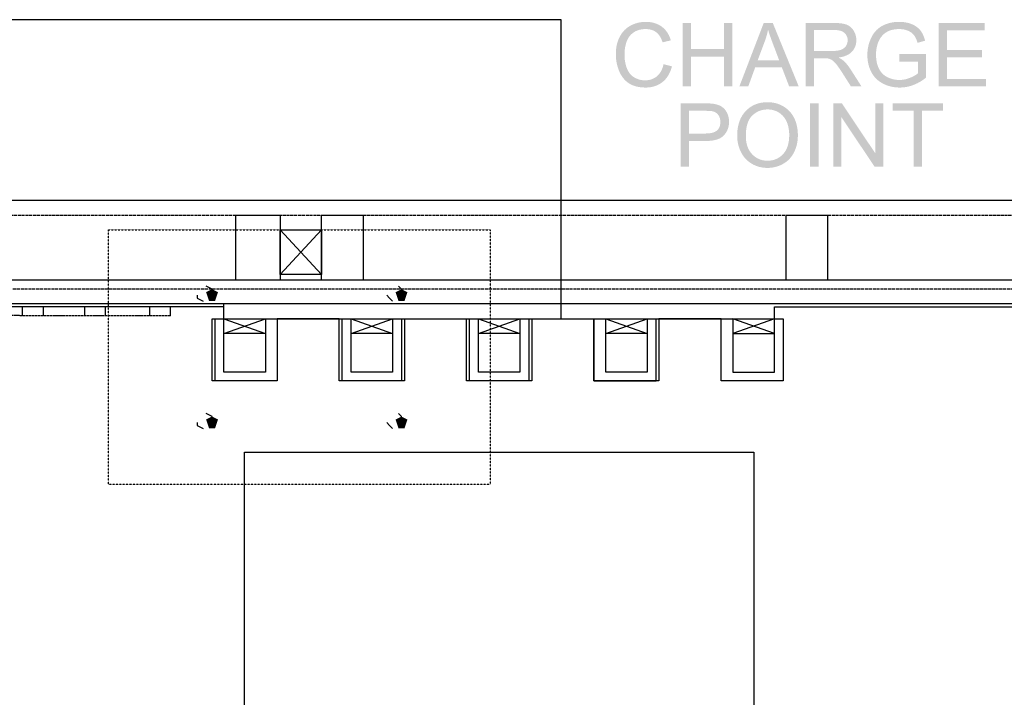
# Model space of a CAD drawing. Header units: millimetres. Extents: x 502444 to 745500, y -417645 to -375189.
# Tile 198 of 208: x 740722 to 741962, y -403271 to -402418. Entities that reach past the tile are written whole.
import ezdxf

# ---------------------------------------------------------------- set-up
doc = ezdxf.new("R2010")
doc.units = ezdxf.units.MM
doc.linetypes.add('PDF_IMPORT', pattern=[1, 0.8, -0.2])
doc.layers.add('PDF2_Geometry', color=7, linetype='Continuous')
doc.layers.add('PDF2_Solid Fills', color=7, linetype='Continuous')

msp = doc.modelspace()

# ---------------------------------------------------------------- hatches: boundary and pattern name
at = {"layer": 'PDF2_Solid Fills', "lineweight": 25, "transparency": 33554559}
for color, points in [(1, [(741510.39766, -402420.44347), (741509.72933, -402420.44893), (741507.89132, -402420.51263), (741506.08107, -402420.65093), (741504.29902, -402420.86385), (741502.54473, -402421.15047), (741500.81819, -402421.5117), (741499.11985, -402421.94754), (741497.44881, -402422.45709), (741495.80598, -402423.04125), (741494.19136, -402423.70002), (741492.60403, -402424.4334), (741491.04491, -402425.24049), (741490.63864, -402425.46705), (741489.1191, -402426.38151), (741487.66416, -402427.36602), (741486.27338, -402428.41969), (741484.94765, -402429.54342), (741483.68606, -402430.73631), (741482.48863, -402431.99925), (741481.35626, -402433.33226), (741480.28803, -402434.73351), (741479.28441, -402436.20574), (741478.34539, -402437.74711), (741477.47097, -402439.35764), (741476.96142, -402440.38493), (741476.27672, -402441.89991), (741475.65116, -402443.45494), (741475.08565, -402445.04909), (741474.57929, -402446.68237), (741474.13253, -402448.35477), (741473.74537, -402450.0663), (741473.4178, -402451.81696), (741473.14983, -402453.60764), (741472.94147, -402455.43746), (741472.7927, -402457.3055), (741472.70353, -402459.21356), (741472.6735, -402461.16076), (741472.67714, -402461.81134), (741472.72445, -402463.64843), (741472.82773, -402465.46642), (741472.98651, -402467.26439), (741473.20124, -402469.04325), (741473.47194, -402470.80392), (741473.79814, -402472.54365), (741474.17985, -402474.26519), (741474.61751, -402475.96762), (741475.11113, -402477.65003), (741475.66026, -402479.31334), (741476.26489, -402480.95753), (741476.92548, -402482.58262), (741477.11975, -402483.03666), (741477.91273, -402484.75183), (741478.76713, -402486.39239), (741479.68385, -402487.95833), (741480.66245, -402489.44967), (741481.70248, -402490.86548), (741482.80528, -402492.20667), (741483.9695, -402493.47326), (741485.1956, -402494.66432), (741509.36173, -402494.02921), (741509.263, -402494.02921), (741507.46686, -402493.96461), (741505.70255, -402493.78445), (741503.97055, -402493.48782), (741502.26994, -402493.07563), (741500.60163, -402492.54789), (741498.96517, -402491.90367), (741497.36055, -402491.14391), (741495.78779, -402490.26767), (741495.0817, -402489.82546), (741493.69501, -402488.83275), (741492.40067, -402487.73267), (741491.19868, -402486.52523), (741490.08906, -402485.21042), (741489.07224, -402483.78824), (741488.14732, -402482.25778), (741487.31476, -402480.62087), (741486.57456, -402478.87567), (741486.47401, -402478.61817), (741485.92352, -402477.09408), (741485.43081, -402475.51995), (741484.99633, -402473.89577), (741484.61963, -402472.21973), (741484.3007, -402470.49455), (741484.04002, -402468.71751), (741483.83711, -402466.89042), (741483.69243, -402465.01329), (741483.60554, -402463.0852), (741483.57642, -402461.10616), (741483.59553, -402459.72948), (741483.67833, -402457.94061), (741483.82619, -402456.16265), (741484.03911, -402454.39653), (741484.31754, -402452.64133), (741484.66148, -402450.89795), (741485.07048, -402449.1655), (741485.54455, -402447.44487), (741486.08412, -402445.73516), (741486.37893, -402444.90806), (741487.07136, -402443.24111), (741487.86707, -402441.65788), (741488.7656, -402440.15745), (741489.76741, -402438.74073), (741490.87248, -402437.40681), (741492.08084, -402436.1566), (741493.39201, -402434.99011), (741494.80645, -402433.90732), (741495.10035, -402433.69986), (741496.48841, -402432.81725), (741497.94835, -402432.03747), (741499.48017, -402431.36232), (741501.08388, -402430.7909), (741502.75947, -402430.32321), (741504.50648, -402429.95925), (741506.32583, -402429.69993), (741508.21662, -402429.54433), (741510.17973, -402429.49247), (741533.17391, -402428.73816), (741531.90596, -402427.60897), (741530.56795, -402426.54893), (741530.3341, -402426.37605), (741528.95605, -402425.42793), (741527.52614, -402424.56352), (741526.04527, -402423.781), (741524.51254, -402423.08038), (741522.92839, -402422.46255), (741521.29284, -402421.92662), (741519.60588, -402421.47349), (741517.86705, -402421.10316), (741516.07682, -402420.81471), (741514.23517, -402420.60908), (741512.34212, -402420.48533)]), (1, [(741567.25617, -402421.80651), (741556.68037, -402421.80651), (741556.68037, -402501.71426), (741567.25617, -402501.71426), (741567.25617, -402464.0497), (741608.79647, -402464.0497), (741567.25617, -402454.62037)]), (1, [(741619.37228, -402421.80651), (741608.79647, -402421.80651), (741608.79647, -402454.62037), (741567.25617, -402454.62037), (741608.79647, -402464.0497), (741608.79647, -402501.71426), (741619.37228, -402501.71426)]), (1, [(741670.28867, -402421.80651), (741658.89531, -402421.80651), (741628.2038, -402501.71426), (741639.43338, -402501.71426), (741648.21031, -402477.51355), (741681.62789, -402477.51355), (741651.26304, -402468.90131), (741660.03997, -402445.4631), (741660.11822, -402445.24836), (741660.78018, -402443.37942), (741661.40391, -402441.50684), (741661.98944, -402439.63061), (741662.5372, -402437.75075), (741663.04674, -402435.86816), (741663.51808, -402433.98284), (741663.95164, -402432.09297), (741664.34654, -402430.20037)]), (1, [(741670.28867, -402421.80651), (741664.34654, -402430.20037), (741664.76146, -402431.61618), (741665.24689, -402433.19578), (741665.78101, -402434.86545), (741666.36426, -402436.6252), (741666.99664, -402438.47504), (741667.67816, -402440.41404), (741668.40835, -402442.44313), (741669.18768, -402444.5623), (741670.01616, -402446.77063), (741678.35679, -402468.90131), (741651.26304, -402468.90131), (741681.62789, -402477.51355), (741690.94986, -402501.71426), (741702.99766, -402501.71426)]), (1, [(741747.04496, -402421.80651), (741711.61104, -402421.80651), (741711.61104, -402501.71426), (741722.18662, -402501.71426), (741722.18662, -402466.22983), (741734.45235, -402466.22983), (741752.98732, -402465.35815), (741754.90926, -402465.05697), (741757.08075, -402464.61748), (741759.12872, -402464.09065), (741761.05293, -402463.47646), (741762.85272, -402462.77402), (741764.52899, -402461.98422), (741766.08174, -402461.10616), (741767.51029, -402460.13985), (741768.8151, -402459.08618), (741769.99615, -402457.94516), (741770.31098, -402457.60394), (741722.18662, -402457.07256), (741722.18662, -402430.63712), (741747.48104, -402430.63712), (741770.80483, -402429.57527), (741769.5346, -402428.10668), (741768.14791, -402426.80734), (741766.64475, -402425.67906), (741765.02626, -402424.72093), (741763.29061, -402423.93205), (741762.68075, -402423.71094), (741761.22832, -402423.26418), (741759.63258, -402422.87747), (741757.89307, -402422.55081), (741756.0107, -402422.28239), (741753.98435, -402422.07402), (741751.81491, -402421.92571), (741749.50193, -402421.83654)]), (1, [(741829.41651, -402420.44347), (741828.53731, -402420.45075), (741826.6554, -402420.51172), (741824.80944, -402420.63547), (741822.99941, -402420.82199), (741821.2251, -402421.07222), (741819.4865, -402421.38614), (741817.78407, -402421.76284), (741816.1169, -402422.20232), (741814.48589, -402422.7055), (741812.89038, -402423.27146), (741811.33103, -402423.90111), (741809.80762, -402424.59354), (741808.31948, -402425.34967), (741806.86932, -402426.17496), (741805.42644, -402427.10124), (741804.04406, -402428.0994), (741802.72175, -402429.17036), (741829.4711, -402429.49247), (741830.22268, -402429.49975), (741832.06614, -402429.59074), (741833.8557, -402429.78364), (741835.59248, -402430.07663), (741837.27602, -402430.47062), (741838.90612, -402430.96651), (741840.48298, -402431.56341), (741841.30258, -402431.93101), (741842.97225, -402432.79724), (741844.48838, -402433.75537), (741845.85096, -402434.80448), (741847.05976, -402435.94551), (741848.11526, -402437.17751), (741848.14392, -402437.21482), (741849.00378, -402438.44774), (741849.81586, -402439.82533), (741850.58018, -402441.34578), (741851.2965, -402443.01), (741851.96483, -402444.81889), (741852.58538, -402446.77063), (741862.1255, -402444.15466), (741862.00061, -402443.67787), (741861.45626, -402441.788), (741860.85573, -402439.98821), (741860.199, -402438.27759), (741859.48655, -402436.65705), (741858.71768, -402435.12659), (741857.8924, -402433.68531), (741857.01138, -402432.3341), (741856.07418, -402431.07297), (741855.25686, -402430.10119), (741854.10674, -402428.90194), (741852.85653, -402427.77548), (741851.50738, -402426.71999), (741850.05881, -402425.7382), (741848.51106, -402424.82739), (741846.86323, -402423.98937), (741845.11689, -402423.22414), (741844.96971, -402423.16591), (741843.39991, -402422.59449), (741841.79006, -402422.0904), (741840.14086, -402421.65365), (741838.45253, -402421.28423), (741836.72485, -402420.98123), (741834.95668, -402420.74647), (741833.14961, -402420.57814), (741831.30273, -402420.47714)]), (1, [(741936.91936, -402421.80651), (741879.13387, -402421.80651), (741879.13387, -402501.71426), (741938.77329, -402501.71426), (741938.77329, -402492.28492), (741889.70968, -402492.28492), (741889.70968, -402465.08517), (741933.921, -402465.08517), (741933.921, -402455.71043), (741889.70968, -402455.71043), (741889.70968, -402431.23675), (741936.91936, -402431.23675)]), (1, [(741533.17391, -402428.73816), (741510.17973, -402429.49247), (741510.22523, -402429.49247), (741512.17879, -402429.55707), (741514.04728, -402429.74542), (741515.83114, -402430.05661), (741517.53084, -402430.49245), (741519.14547, -402431.05204), (741520.67547, -402431.73447), (741522.1204, -402432.54065), (741523.48116, -402433.47147), (741524.27642, -402434.10841), (741525.41925, -402435.17391), (741526.49567, -402436.36588), (741527.50475, -402437.68433), (741528.44741, -402439.12926), (741529.3232, -402440.69975), (741530.1321, -402442.39763), (741530.87413, -402444.22108), (741531.54928, -402446.171), (741541.96176, -402443.71881), (741541.43948, -402442.05278), (741540.80072, -402440.29303), (741540.09236, -402438.60424), (741539.31349, -402436.98553), (741538.465, -402435.43596), (741537.54691, -402433.95645), (741536.5583, -402432.54702), (741535.50008, -402431.20764), (741534.3718, -402429.93832)]), (1, [(741770.80483, -402429.57527), (741747.48104, -402430.63712), (741747.99013, -402430.63986), (741750.32676, -402430.73904), (741752.48005, -402430.97925), (741754.45135, -402431.3605), (741756.23977, -402431.88188), (741757.84575, -402432.54337), (741759.26952, -402433.34591), (741760.51018, -402434.28857), (741761.25493, -402435.00558), (741762.45873, -402436.46233), (741763.3948, -402438.05102), (741764.06381, -402439.77256), (741764.46484, -402441.62513), (741764.5986, -402443.60962), (741764.48327, -402445.38394), (741764.09042, -402447.25106), (741763.4205, -402449.03993), (741762.47284, -402450.74964), (741762.30746, -402451.00168), (741761.13528, -402452.45935), (741759.73653, -402453.70228), (741758.11076, -402454.73229), (741756.2582, -402455.54665), (741754.93588, -402455.97704), (741753.29555, -402456.37194), (741751.47392, -402456.67857), (741749.47054, -402456.89786), (741747.28541, -402457.02888), (741744.9192, -402457.07256), (741722.18662, -402457.07256), (741770.31098, -402457.60394), (741771.52797, -402456.1299), (741772.58232, -402454.5776), (741773.47403, -402452.94615), (741774.20423, -402451.23644), (741774.77178, -402449.44757), (741775.17737, -402447.58044), (741775.42077, -402445.63416), (741775.50152, -402443.60962), (741775.47855, -402442.51683), (741775.3159, -402440.55781), (741774.99834, -402438.65156), (741774.52588, -402436.7999), (741773.89782, -402435.00103), (741773.11484, -402433.25492), (741772.17628, -402431.56341), (741771.95881, -402431.21401)]), (1, [(741802.72175, -402429.17036), (741801.45994, -402430.3132), (741800.2575, -402431.52792), (741799.11603, -402432.81635), (741798.03438, -402434.17574), (741797.01279, -402435.60793), (741796.05124, -402437.11291), (741795.15021, -402438.68977), (741794.30923, -402440.33943), (741793.70369, -402441.63786), (741793.01671, -402443.24384), (741792.38956, -402444.86893), (741791.82224, -402446.51313), (741791.31428, -402448.17552), (741790.86639, -402449.85611), (741790.47808, -402451.55581), (741790.14961, -402453.27371), (741789.88096, -402455.00981), (741789.67191, -402456.76501), (741789.52246, -402458.53933), (741789.43306, -402460.33093), (741789.40326, -402462.14255), (741789.41327, -402463.19894), (741789.47923, -402465.04241), (741789.6073, -402466.85766), (741789.79816, -402468.64471), (741790.05088, -402470.40356), (741790.36594, -402472.1342), (741790.74264, -402473.83663), (741791.18167, -402475.50994), (741791.68302, -402477.15596), (741792.24603, -402478.77286), (741792.87181, -402480.36155), (741793.55947, -402481.92203), (741794.30923, -402483.45431), (741795.14862, -402484.99296), (741796.06557, -402486.49157), (741797.04782, -402487.92648), (741798.09693, -402489.29862), (741799.2118, -402490.60797), (741800.39285, -402491.85363), (741801.63942, -402493.03741), (741802.95264, -402494.15751), (741804.3316, -402495.21391), (741805.77652, -402496.20843), (741807.28765, -402497.14017), (741808.86473, -402498.00822), (741809.82719, -402498.50139), (741811.37744, -402499.23204), (741812.95498, -402499.899), (741814.55982, -402500.50318), (741816.19219, -402501.04366), (741817.8514, -402501.52045), (741819.53859, -402501.93354), (741821.25262, -402502.28295), (741822.99463, -402502.56866), (741824.76349, -402502.79158), (741826.55986, -402502.94991), (741828.38354, -402503.04545), (741830.23428, -402503.07729), (741831.75496, -402503.05273), (741833.51176, -402502.96447), (741835.25945, -402502.81069), (741836.99828, -402502.59231), (741838.728, -402502.30933), (741840.44909, -402501.95993), (741842.16107, -402501.54683), (741843.86373, -402501.06822), (741845.5582, -402500.5241), (741847.24311, -402499.91538), (741848.12777, -402499.57507), (741849.68689, -402498.92722), (741851.23713, -402498.22387), (741852.77919, -402497.46501), (741854.31192, -402496.65064), (741855.83602, -402495.78077), (741857.35123, -402494.85449), (741858.85803, -402493.87362), (741829.63465, -402493.53877), (741828.20019, -402493.50965), (741826.43361, -402493.39228), (741824.68978, -402493.18482), (741822.96779, -402492.88728), (741821.26877, -402492.49966), (741819.59227, -402492.02287), (741817.9383, -402491.45509), (741816.30707, -402490.79723), (741814.69767, -402490.0502), (741813.4163, -402489.36777), (741811.93702, -402488.45059), (741810.54442, -402487.43878), (741809.23871, -402486.33143), (741808.01966, -402485.12944), (741806.88774, -402483.83101), (741805.84272, -402482.43795), (741804.88413, -402480.95025), (741804.0129, -402479.36611), (741803.67555, -402478.68914), (741803.03521, -402477.25422), (741802.46243, -402475.75561), (741801.95697, -402474.19422), (741801.51908, -402472.56913), (741801.1483, -402470.88126), (741800.84484, -402469.12969), (741800.60895, -402467.31444), (741800.44062, -402465.43548), (741800.33962, -402463.49375), (741800.30596, -402461.48832), (741800.31005, -402460.84775), (741800.36942, -402459.01703), (741800.4984, -402457.21541), (741800.69744, -402455.44292), (741800.96609, -402453.69864), (741801.3048, -402451.98347), (741801.71335, -402450.29651), (741802.19196, -402448.63866), (741802.7404, -402447.00903), (741803.35868, -402445.4085), (741803.59776, -402444.85437), (741804.35753, -402443.28479), (741805.22125, -402441.76525), (741806.18712, -402440.29575), (741807.25648, -402438.8754), (741808.42866, -402437.50508), (741809.46687, -402436.43048), (741810.72299, -402435.32313), (741812.09694, -402434.29312), (741813.59032, -402433.34136), (741815.20222, -402432.46785), (741816.93285, -402431.6726), (741817.32184, -402431.51609), (741818.83455, -402430.97925), (741820.42165, -402430.5243), (741822.08268, -402430.15306), (741823.81832, -402429.86371), (741825.62812, -402429.65716), (741827.51253, -402429.53341), (741829.4711, -402429.49247)]), (1, [(741752.98732, -402465.35815), (741734.45235, -402466.22983), (741734.51172, -402466.22983), (741736.95573, -402466.27351), (741738.8986, -402466.40089), (741740.33988, -402466.61199), (741741.64651, -402466.99779), (741743.42651, -402467.74391), (741745.19172, -402468.73753), (741746.29884, -402469.55553), (741747.62435, -402470.76115), (741749.03606, -402472.26886), (741750.53422, -402474.07957), (741751.30013, -402475.0741), (741752.26986, -402476.38254), (741753.30965, -402477.83565), (741754.41883, -402479.43254), (741755.59851, -402481.17409), (741756.84736, -402483.06032), (741758.16626, -402485.08941), (741768.74208, -402501.71426), (741782.0435, -402501.71426), (741768.14222, -402479.96574), (741768.05328, -402479.82925), (741766.87063, -402478.07496), (741765.66865, -402476.4071), (741764.44733, -402474.82296), (741763.20622, -402473.32435), (741761.94555, -402471.91036), (741760.66531, -402470.58099), (741759.36574, -402469.33715), (741758.29001, -402468.45727), (741756.79254, -402467.43181), (741755.02482, -402466.39816)]), (1, [(741863.32498, -402460.94329), (741829.4711, -402460.99789), (741829.4711, -402470.37262), (741852.96686, -402470.37262), (741852.96686, -402485.25319), (741852.44116, -402485.70177), (741851.25055, -402486.60804), (741849.91004, -402487.4961), (741848.41939, -402488.36597), (741846.77838, -402489.21855), (741844.98678, -402490.05202), (741843.04527, -402490.8673), (741841.69088, -402491.39049), (741840.00073, -402491.96009), (741838.2999, -402492.44234), (741836.58837, -402492.83724), (741834.86615, -402493.14387), (741833.13323, -402493.36316), (741831.38918, -402493.49419), (741829.63465, -402493.53877), (741858.85803, -402493.87362), (741860.35573, -402492.83633), (741861.84456, -402491.74353), (741863.32498, -402490.59523)]), (1, [(741532.74853, -402473.69741), (741532.73033, -402473.78294), (741532.25309, -402475.73742), (741531.69713, -402477.59453), (741531.06202, -402479.35246), (741530.3482, -402481.01213), (741529.55568, -402482.57352), (741528.68399, -402484.03665), (741527.73314, -402485.4015), (741526.70359, -402486.66809), (741525.59532, -402487.83549), (741524.4079, -402488.90554), (741524.08625, -402489.16759), (741522.70592, -402490.1876), (741521.26145, -402491.0884), (741519.75283, -402491.86819), (741518.18051, -402492.52878), (741516.54451, -402493.06835), (741514.84481, -402493.48873), (741513.08096, -402493.78899), (741511.25342, -402493.96916), (741509.36173, -402494.02921), (741485.1956, -402494.66432), (741486.48402, -402495.78077), (741487.83386, -402496.82261), (741489.24603, -402497.78984), (741489.79288, -402498.13834), (741491.15001, -402498.92722), (741492.57036, -402499.64787), (741494.05351, -402500.29936), (741495.59944, -402500.88261), (741497.2086, -402501.3967), (741498.88055, -402501.84255), (741500.61528, -402502.22017), (741502.41325, -402502.52862), (741504.274, -402502.76883), (741506.198, -402502.9399), (741508.18432, -402503.04272), (741510.23387, -402503.07729), (741511.9404, -402503.04454), (741513.81343, -402502.92989), (741515.64052, -402502.73153), (741517.42166, -402502.45128), (741519.1573, -402502.08914), (741520.84653, -402501.64328), (741522.48982, -402501.11463), (741524.08716, -402500.50408), (741525.639, -402499.81074), (741527.14443, -402499.03368), (741528.60437, -402498.17473), (741530.01791, -402497.23389), (741531.38595, -402496.20934), (741531.88412, -402495.80625), (741533.11795, -402494.7271), (741534.29264, -402493.5779), (741535.40863, -402492.36045), (741536.46594, -402491.07293), (741537.46365, -402489.71627), (741538.40267, -402488.29045), (741539.283, -402486.79548), (741540.10374, -402485.23044), (741540.86578, -402483.59716), (741541.56914, -402481.89382), (741542.21335, -402480.12133), (741542.79842, -402478.27969), (741543.32434, -402476.36889)]), (1, [(741663.73327, -402521.53469), (741663.52672, -402521.53469), (741661.45578, -402521.58656), (741659.43306, -402521.72486), (741657.45812, -402521.95052), (741655.53094, -402522.2617), (741653.65199, -402522.66024), (741651.82127, -402523.14522), (741650.03785, -402523.71755), (741648.30312, -402524.37541), (741646.6157, -402525.12062), (741644.97651, -402525.95227), (741643.38555, -402526.87128), (741641.84235, -402527.87581), (741640.34692, -402528.96769), (741638.89972, -402530.14602), (741637.50029, -402531.41079), (741636.14863, -402532.7629), (741635.34973, -402533.6355), (741634.22099, -402534.9767), (741633.1605, -402536.3734), (741632.16825, -402537.82561), (741631.2447, -402539.33241), (741630.38984, -402540.89471), (741629.60278, -402542.51161), (741628.88441, -402544.18401), (741628.23474, -402545.91192), (741627.65331, -402547.69443), (741627.14012, -402549.53243), (741626.69518, -402551.42503), (741626.31894, -402553.37313), (741626.01139, -402555.37674), (741625.77163, -402557.43494), (741625.60057, -402559.54865), (741625.4982, -402561.71695), (741625.46408, -402563.94075), (741625.48046, -402565.19278), (741625.57191, -402567.14907), (741625.74479, -402569.08626), (741625.99865, -402571.00434), (741626.33349, -402572.90331), (741626.74932, -402574.78317), (741627.24613, -402576.64301), (741627.82392, -402578.48375), (741628.48269, -402580.30538), (741629.22244, -402582.10789), (741630.04317, -402583.89131), (741630.51814, -402584.83579), (741631.46763, -402586.55186), (741632.49491, -402588.19697), (741633.59998, -402589.76928), (741634.78241, -402591.27062), (741636.04262, -402592.70008), (741637.38064, -402594.05766), (741638.79599, -402595.34426), (741663.62408, -402595.17411), (741662.67551, -402595.16046), (741660.68964, -402595.03762), (741658.76474, -402594.7874), (741656.90034, -402594.41161), (741655.09601, -402593.90844), (741653.35263, -402593.27787), (741651.66976, -402592.52174), (741650.04695, -402591.63732), (741648.4851, -402590.62732), (741646.98376, -402589.48994), (741645.54293, -402588.22518), (741644.1626, -402586.83393), (741643.13259, -402585.67199), (741642.05208, -402584.28347), (741641.06529, -402582.82035), (741640.17268, -402581.28261), (741639.37378, -402579.67117), (741638.66906, -402577.98512), (741638.05851, -402576.22537), (741637.54169, -402574.39009), (741637.11858, -402572.48202), (741636.78965, -402570.49934), (741636.5549, -402568.44205), (741636.41386, -402566.31015), (741636.367, -402564.10454), (741636.37883, -402562.72421), (741636.46027, -402560.34936), (741636.61859, -402558.07279), (741636.85335, -402555.89266), (741637.16453, -402553.80898), (741637.55215, -402551.82357), (741638.01666, -402549.93461), (741638.5576, -402548.14301), (741639.17542, -402546.44877), (741639.86968, -402544.85188), (741640.64037, -402543.35145), (741641.48749, -402541.94838), (741642.41149, -402540.64267), (741643.41239, -402539.43432), (741644.48971, -402538.32241), (741644.70945, -402538.11496), (741646.18987, -402536.81744), (741647.72078, -402535.64275), (741649.30265, -402534.59181), (741650.93502, -402533.66553), (741652.6188, -402532.86208), (741654.35307, -402532.18238), (741656.1383, -402531.62552), (741657.97449, -402531.19332), (741659.86117, -402530.88395), (741661.79882, -402530.69924), (741663.78786, -402530.63737), (741688.41509, -402530.17605), (741686.91466, -402528.98316), (741685.33802, -402527.86489), (741683.68564, -402526.82123), (741682.35672, -402526.06692), (741680.66248, -402525.20615), (741678.93094, -402524.43546), (741677.16208, -402523.75486), (741675.35593, -402523.16615), (741673.51246, -402522.66752), (741671.63123, -402522.25989), (741669.7127, -402521.94233), (741667.75686, -402521.71576), (741665.76372, -402521.57927)]), (1, [(741584.36009, -402522.95141), (741554.21316, -402522.95141), (741554.21316, -402602.85916), (741564.78897, -402602.85916), (741564.78897, -402570.37286), (741585.28683, -402570.37286), (741585.82322, -402570.37104), (741588.30452, -402570.31372), (741590.66663, -402570.17451), (741592.90818, -402569.95431), (741595.03007, -402569.65313), (741597.03187, -402569.27097), (741598.91355, -402568.80692), (741600.67557, -402568.26189), (741602.3175, -402567.63587), (741603.83976, -402566.92888), (741605.24147, -402566.13999), (741606.52353, -402565.27012), (741607.68593, -402564.31928), (741608.72777, -402563.28744), (741609.81055, -402562.03633), (741564.78897, -402560.94353), (741564.78897, -402532.38165), (741585.23223, -402532.38165), (741610.43384, -402531.31069), (741609.19455, -402529.85576), (741607.84471, -402528.55915), (741606.38385, -402527.42086), (741605.68869, -402526.96773), (741604.10955, -402526.0833), (741602.40303, -402525.31625), (741600.56866, -402524.66567), (741598.60645, -402524.13156), (741596.51686, -402523.71482), (741596.19521, -402523.65841), (741594.70615, -402523.44185), (741593.02419, -402523.26533), (741591.14843, -402523.12793), (741589.07885, -402523.02966), (741586.81638, -402522.97143)]), (1, [(741610.43384, -402531.31069), (741585.23223, -402532.38165), (741585.44105, -402532.38165), (741588.07568, -402532.41259), (741590.35909, -402532.49994), (741592.29036, -402532.64098), (741593.87086, -402532.83843), (741595.09923, -402533.08956), (741595.74617, -402533.2861), (741597.51184, -402534.02767), (741599.11054, -402535.02401), (741600.54136, -402536.27331), (741601.80476, -402537.77738), (741602.51677, -402538.91749), (741603.30201, -402540.59535), (741603.86342, -402542.39969), (741604.20009, -402544.33142), (741604.31246, -402546.38962), (741604.30336, -402547.01109), (741604.1323, -402549.09021), (741603.74286, -402551.01193), (741603.13595, -402552.77715), (741602.31067, -402554.38495), (741601.26701, -402555.83442), (741600.00543, -402557.12739), (741599.99633, -402557.13559), (741598.82665, -402558.0282), (741597.47135, -402558.80162), (741595.93134, -402559.45584), (741594.2057, -402559.99177), (741592.29491, -402560.4076), (741590.19849, -402560.70514), (741587.9169, -402560.88348), (741585.45016, -402560.94353), (741564.78897, -402560.94353), (741609.81055, -402562.03633), (741610.94475, -402560.52134), (741611.94564, -402558.94174), (741612.81324, -402557.29664), (741613.54707, -402555.58693), (741614.14761, -402553.81262), (741614.61484, -402551.97279), (741614.94833, -402550.06745), (741615.1485, -402548.09751), (741615.21538, -402546.06296), (741615.16989, -402544.44516), (741614.98426, -402542.47157), (741614.65625, -402540.55623), (741614.18583, -402538.69911), (741613.57255, -402536.90114), (741612.81642, -402535.16141), (741612.57985, -402534.69463), (741611.56212, -402532.92305)]), (1, [(741688.41509, -402530.17605), (741663.78786, -402530.63737), (741665.34562, -402530.67649), (741667.3151, -402530.84391), (741669.23409, -402531.14328), (741671.10212, -402531.57457), (741672.92011, -402532.1378), (741674.6876, -402532.83206), (741676.40413, -402533.65825), (741678.07062, -402534.61638), (741679.33038, -402535.4726), (741680.8249, -402536.64455), (741682.22069, -402537.92297), (741683.51776, -402539.30602), (741684.7161, -402540.79553), (741685.81595, -402542.3915), (741686.81684, -402544.09212), (741687.7197, -402545.89918), (741687.72174, -402545.90464), (741688.40804, -402547.55794), (741689.01312, -402549.27129), (741689.53769, -402551.04469), (741689.98194, -402552.87997), (741690.34477, -402554.77439), (741690.62729, -402556.72977), (741690.82906, -402558.74612), (741690.95008, -402560.82251), (741690.99035, -402562.95988), (741690.98398, -402563.84613), (741690.908, -402566.08085), (741690.74581, -402568.23732), (741690.49831, -402570.31554), (741690.16529, -402572.3146), (741689.74605, -402574.23632), (741689.24106, -402576.07887), (741688.64984, -402577.84317), (741687.97333, -402579.52831), (741687.21129, -402581.13612), (741686.36303, -402582.66475), (741685.42902, -402584.11423), (741684.40924, -402585.48636), (741683.30393, -402586.77934), (741682.50094, -402587.61645), (741681.09742, -402588.92853), (741679.63111, -402590.11505), (741678.10247, -402591.1769), (741676.51105, -402592.11319), (741674.85775, -402592.92574), (741673.14168, -402593.61272), (741671.36281, -402594.17504), (741669.52208, -402594.61179), (741667.61856, -402594.92389), (741665.65271, -402595.11133), (741663.62408, -402595.17411), (741638.79599, -402595.34426), (741640.28914, -402596.55807), (741641.86009, -402597.70091), (741643.50838, -402598.77096), (741645.0625, -402599.67268), (741646.744, -402600.53708), (741648.46554, -402601.3105), (741650.22711, -402601.99293), (741652.02872, -402602.58437), (741653.86991, -402603.08481), (741655.75159, -402603.49427), (741657.67331, -402603.81274), (741659.63506, -402604.04021), (741661.63685, -402604.1767), (741663.67867, -402604.22219), (741664.57402, -402604.21309), (741666.54169, -402604.12665), (741668.48388, -402603.94922), (741670.40013, -402603.68171), (741672.29, -402603.3223), (741674.1544, -402602.87281), (741675.9924, -402602.33232), (741677.80493, -402601.70085), (741679.59107, -402600.9793), (741681.35128, -402600.16584), (741683.08601, -402599.26231), (741684.05233, -402598.71455), (741685.67469, -402597.69636), (741687.22403, -402596.59447), (741688.70012, -402595.40887), (741690.10342, -402594.13955), (741691.43347, -402592.78652), (741692.69073, -402591.34978), (741693.87429, -402589.82843), (741694.98505, -402588.22426), (741696.02257, -402586.53548), (741696.98707, -402584.76299), (741697.48273, -402583.76119), (741698.24819, -402582.06513), (741698.94086, -402580.33176), (741699.5605, -402578.55927), (741700.10735, -402576.74947), (741700.58141, -402574.90145), (741700.982, -402573.01523), (741701.31002, -402571.09169), (741701.56525, -402569.12903), (741701.74746, -402567.12906), (741701.85664, -402565.09087), (741701.89327, -402563.01447), (741701.88735, -402562.1437), (741701.82207, -402560.07821), (741701.68558, -402558.05095), (741701.47835, -402556.0619), (741701.20015, -402554.11197), (741700.85052, -402552.20027), (741700.42969, -402550.32769), (741699.93766, -402548.49241), (741699.37488, -402546.69626), (741698.74091, -402544.93833), (741698.03573, -402543.21952), (741697.25958, -402541.53892), (741696.79212, -402540.62811), (741695.82307, -402538.91021), (741694.77805, -402537.26693), (741693.65773, -402535.69916), (741692.46098, -402534.20601), (741691.18825, -402532.78747), (741689.83954, -402531.44445)]), (1, [(741717.32114, -402602.85916), (741717.32114, -402522.95141), (741727.89672, -402522.95141), (741727.89672, -402602.85916)]), (1, [(741757.28002, -402522.95141), (741746.43169, -402522.95141), (741746.43169, -402602.85916), (741756.57166, -402602.85916), (741756.57166, -402540.0667)]), (1, [(741757.28002, -402522.95141), (741756.57166, -402540.0667), (741798.54756, -402602.85916), (741799.25661, -402585.68928)]), (1, [(741809.39612, -402522.95141), (741799.25661, -402522.95141), (741799.25661, -402585.68928), (741798.54756, -402602.85916), (741809.39612, -402602.85916)]), (1, [(741884.51709, -402522.95141), (741821.17096, -402522.95141), (741821.17096, -402532.38165), (741847.50175, -402532.38165), (741847.50175, -402602.85916), (741858.07779, -402602.85916), (741858.07779, -402532.38165), (741884.51709, -402532.38165)]), (256, [(740964.19927, -402756.86037), (740956.74534, -402760.58733), (740960.4723, -402771.76823), (740967.92623, -402771.76823), (740971.6532, -402760.58733)]), (256, [(741202.72508, -402756.86037), (741195.27115, -402760.58733), (741198.99811, -402771.76823), (741206.45204, -402771.76823), (741210.17901, -402760.58733)]), (256, [(740964.19927, -402917.11989), (740956.74534, -402920.84686), (740960.4723, -402932.02776), (740967.92623, -402932.02776), (740971.6532, -402920.84686)]), (256, [(741202.72508, -402917.11989), (741195.27115, -402920.84686), (741198.99811, -402932.02776), (741206.45204, -402932.02776), (741210.17901, -402920.84686)])]:
    msp.add_hatch(color=color, dxfattribs=at).paths.add_polyline_path(points)

# ---------------------------------------------------------------- linework, layer by layer
at = {"layer": 'PDF2_Geometry', "color": 6, "lineweight": 25}
msp.add_lwpolyline([(741403.98123, -402794.13002), (741403.98123, -402417.70648), (721908.22343, -402417.70648)], dxfattribs=at)
at = {"layer": 'PDF2_Geometry', "linetype": 'PDF_IMPORT', "lineweight": 25, "ltscale": 4.83483}
for points in [[(743215.28658, -402645.05139), (722962.95473, -402645.05139), (723182.84571, -402645.05139)], [(722985.31653, -402663.68622), (743181.74389, -402663.68622)]]:
    msp.add_lwpolyline(points, dxfattribs=at)
at = {"layer": 'PDF2_Geometry', "lineweight": 25}
for points in [[(743215.28658, -402645.05139), (743215.28658, -402775.4952), (738634.84568, -402775.4952)], [(743219.01354, -402779.22216), (743219.01354, -402645.05139), (738634.84568, -402645.05139)], [(743181.74389, -402663.68622), (743181.74389, -402745.67947), (738634.84568, -402745.67947)], [(741049.91948, -402682.32105), (741102.097, -402738.22554)], [(741102.097, -402682.32105), (741049.91948, -402738.22554)], [(740964.19927, -402764.3143), (740964.19927, -402756.86037), (740956.74534, -402753.1334)], [(741202.72508, -402764.3143), (741202.72508, -402756.86037), (741198.99811, -402753.1334)], [(740945.56444, -402764.3143), (740945.56444, -402768.04126), (740953.01837, -402771.76823)], [(741184.09025, -402764.3143), (741187.81721, -402768.04126), (741191.54418, -402771.76823)], [(740979.10713, -402779.22216), (738634.84568, -402779.22216)], [(740979.10713, -402794.13002), (741031.28465, -402812.76485), (740979.10713, -402812.76485), (741031.28465, -402794.13002), (741031.28465, -402861.21541), (740979.10713, -402861.21541), (740979.10713, -402794.13002), (740979.10713, -402775.4952)], [(741672.32276, -402794.13002), (741620.14524, -402812.76485), (741672.32276, -402812.76485), (741620.14524, -402794.13002), (741620.14524, -402861.21541), (741672.32276, -402861.21541), (741672.32276, -402794.13002), (741672.32276, -402779.22216)], [(740964.19927, -402794.13002), (741683.50366, -402794.13002), (741683.50366, -402872.39631), (741605.23738, -402872.39631), (741605.23738, -402794.13002), (741526.9711, -402794.13002)], [(741124.4588, -402794.13002), (741206.45204, -402794.13002), (741206.45204, -402872.39631), (741124.4588, -402872.39631), (741124.4588, -402794.13002), (741046.19252, -402794.13002), (741046.19252, -402872.39631), (740967.92623, -402872.39631), (740967.92623, -402794.13002)], [(741202.72508, -402794.13002), (741202.72508, -402872.39631), (741128.18576, -402872.39631), (741128.18576, -402794.13002)], [(741206.45204, -402794.13002), (741284.71832, -402794.13002)], [(741362.9846, -402794.13002), (741362.9846, -402872.39631), (741288.44529, -402872.39631), (741288.44529, -402794.13002)], [(741366.71157, -402794.13002), (741444.97785, -402794.13002), (741444.97785, -402872.39631), (741523.24413, -402872.39631), (741523.24413, -402794.13002)], [(740964.19927, -402924.57383), (740964.19927, -402917.11989), (740956.74534, -402913.39293)], [(741202.72508, -402924.57383), (741202.72508, -402917.11989), (741198.99811, -402913.39293)], [(740945.56444, -402924.57383), (740945.56444, -402928.30079), (740953.01837, -402932.02776)], [(741184.09025, -402924.57383), (741187.81721, -402928.30079), (741191.54418, -402932.02776)]]:
    msp.add_lwpolyline(points, dxfattribs=at)
for points in [[(741049.91948, -402663.68622), (741049.91948, -402745.67947), (740994.01499, -402745.67947), (740994.01499, -402663.68622)], [(741154.27452, -402663.68622), (741154.27452, -402745.67947), (741102.097, -402745.67947), (741102.097, -402663.68622)], [(741739.40814, -402663.68622), (741739.40814, -402745.67947), (741687.23062, -402745.67947), (741687.23062, -402663.68622)], [(741102.097, -402682.32105), (741102.097, -402738.22554), (741049.91948, -402738.22554), (741049.91948, -402682.32105)], [(741046.19252, -402794.13002), (741046.19252, -402872.39631), (740964.19927, -402872.39631), (740964.19927, -402794.13002)], [(741139.36666, -402812.76485), (741191.54418, -402794.13002), (741191.54418, -402861.21541), (741139.36666, -402861.21541), (741139.36666, -402794.13002), (741191.54418, -402812.76485)], [(741366.71157, -402794.13002), (741366.71157, -402872.39631), (741284.71832, -402872.39631), (741284.71832, -402794.13002)], [(741299.62619, -402812.76485), (741351.80371, -402794.13002), (741351.80371, -402861.21541), (741299.62619, -402861.21541), (741299.62619, -402794.13002), (741351.80371, -402812.76485)], [(741526.9711, -402794.13002), (741526.9711, -402872.39631), (741444.97785, -402872.39631), (741444.97785, -402794.13002)], [(741459.88571, -402812.76485), (741512.06323, -402794.13002), (741512.06323, -402861.21541), (741459.88571, -402861.21541), (741459.88571, -402794.13002), (741512.06323, -402812.76485)], [(741605.23738, -402794.13002), (741683.50366, -402794.13002), (741683.50366, -402872.39631), (741605.23738, -402872.39631)]]:
    msp.add_lwpolyline(points, close=True, dxfattribs=at)
at = {"layer": 'PDF2_Geometry', "linetype": 'PDF_IMPORT', "lineweight": 25, "ltscale": 0.007995}
msp.add_lwpolyline([(741314.53405, -402682.32105), (741314.53405, -403002.84011), (740833.75547, -403002.84011), (740833.75547, -402682.32105), (741314.53405, -402682.32105)], dxfattribs=at)
at = {"layer": 'PDF2_Geometry', "linetype": 'PDF_IMPORT', "lineweight": 25, "ltscale": 4.832831}
msp.add_lwpolyline([(743196.65175, -402756.86037), (722985.31653, -402756.86037)], dxfattribs=at)
at = {"layer": 'PDF2_Geometry', "linetype": 'PDF_IMPORT', "lineweight": 25, "ltscale": 3.809502}
msp.add_lwpolyline([(740912.02175, -402790.40306), (727125.97547, -402775.4952)], dxfattribs=at)
at = {"layer": 'PDF2_Geometry', "color": 251, "lineweight": 25, "true_color": 0x636466}
for points in [[(740725.67346, -402790.40306), (740725.67346, -402779.22216)], [(740751.76222, -402790.40306), (740751.76222, -402779.22216)], [(740803.93974, -402790.40306), (740803.93974, -402779.22216)], [(740830.0285, -402790.40306), (740830.0285, -402779.22216)], [(740885.93299, -402790.40306), (740885.93299, -402779.22216)], [(740912.02175, -402790.40306), (740912.02175, -402779.22216)], [(741672.32276, -402779.22216), (743219.01354, -402779.22216)]]:
    msp.add_lwpolyline(points, dxfattribs=at)
at = {"layer": 'PDF2_Geometry', "color": 253, "lineweight": 25, "true_color": 0xb5af97}
msp.add_lwpolyline([(741646.234, -402961.84348), (741646.234, -403599.15462), (741005.19589, -403599.15462), (741005.19589, -402961.84348)], close=True, dxfattribs=at)

doc.saveas('drawing.dxf')
